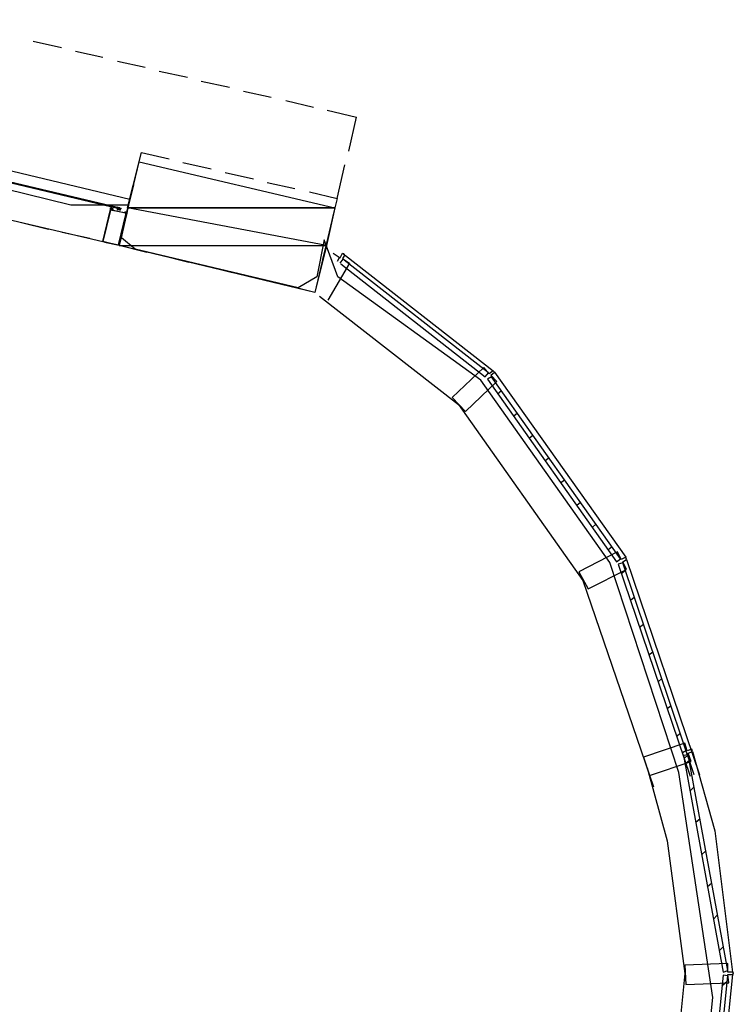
# Model space of a CAD drawing. Header units: feet. Extents: x -79 to 198, y -22 to 181.
# Tile 36 of 92: x 112 to 124, y 46 to 63. Entities that reach past the tile are written whole.
import ezdxf

# ---------------------------------------------------------------- set-up
doc = ezdxf.new("R2010")
doc.units = ezdxf.units.FT
for name, color, linetype in [('A-AREA-UNIDAD', 30, 'CONTINUOUS'), ('A-LINEA', 7, 'CONTINUOUS'), ('A-MURO-CONCRETO', 8, 'CONTINUOUS')]:
    doc.layers.add(name, color=color, linetype=linetype)

msp = doc.modelspace()

# ---------------------------------------------------------------- linework, layer by layer
at = {"layer": 'A-AREA-UNIDAD'}
msp.add_lwpolyline([(123.36, 42.5244), (123.712, 45.9733), (123.12, 49.8844), (121.92, 53.5289), (119.68, 56.6933), (117.2, 58.4889), (116.96, 59.1289), (116.832, 58.4889), (116.512, 58.2933), (113.68, 58.9689), (113.44, 59.1644), (113.568, 59.7333), (112.56, 59.7333), (109.52, 60.48), (108.88, 60.48), (108.8, 60.7644), (104.56, 61.6533), (100.88, 62.6489), (100.32, 62.6489), (98.848, 56.64)], dxfattribs=at)
at = {"layer": 'A-LINEA'}
for p, q in [((113.5867, 59.8311), (100.4267, 62.9511)), ((111.9067, 62.5778), (112.4, 62.4711)), ((112.64, 62.4044), (113.12, 62.2978)), ((113.3733, 62.2311), (113.8533, 62.1244)), ((114.0933, 62.0578), (114.5867, 61.9511)), ((114.8267, 61.8844), (115.32, 61.7778)), ((115.56, 61.7111), (116.04, 61.6044)), ((116.2933, 61.5511), (116.7733, 61.4311)), ((117.0133, 61.3778), (117.52, 61.2578)), ((117.3867, 60.6711), (117.52, 61.2578)), ((114.5067, 60.4711), (115, 60.3644)), ((117.1867, 59.8444), (117.32, 60.4311)), ((115.24, 60.2978), (115.7333, 60.1911)), ((109.1467, 60.0311), (113.12, 59.0978)), ((113.5333, 59.5911), (113.6533, 60.0844)), ((115.9733, 60.1244), (116.4533, 60.0178)), ((113.28, 59.6711), (113.2667, 59.6711)), ((113.28, 59.6844), (113.28, 59.6844)), ((113.3867, 59.6844), (113.3733, 59.6978)), ((113.3733, 59.6978), (113.3733, 59.6978)), ((113.3733, 59.6978), (113.3733, 59.6978)), ((113.3733, 59.6844), (113.3733, 59.6844)), ((113.3867, 59.6844), (113.3733, 59.6844)), ((113.3733, 59.6844), (113.3733, 59.6844)), ((113.3733, 59.6844), (113.3733, 59.6844)), ((113.3867, 59.6844), (113.3733, 59.6844)), ((113.3867, 59.6844), (113.3733, 59.6844)), ((113.3733, 59.6844), (113.3733, 59.6844)), ((113.3733, 59.6844), (113.3733, 59.6844)), ((113.3867, 59.6844), (113.3733, 59.6844)), ((113.3733, 59.6711), (113.3733, 59.6711)), ((113.3733, 59.6711), (113.3733, 59.6711)), ((113.3733, 59.6711), (113.3733, 59.6711)), ((113.3867, 59.6711), (113.3733, 59.6711)), ((113.3733, 59.6711), (113.3733, 59.6711)), ((113.3733, 59.6711), (113.3733, 59.6711)), ((113.3733, 59.6711), (113.3733, 59.6711)), ((113.3733, 59.6711), (113.3733, 59.6711)), ((113.3733, 59.6711), (113.3733, 59.6711)), ((113.3733, 59.6711), (113.3733, 59.6711)), ((113.3733, 59.6711), (113.3733, 59.6578)), ((113.3733, 59.6711), (113.3733, 59.6578)), ((113.3733, 59.6711), (113.3733, 59.6578)), ((113.3733, 59.6711), (113.3733, 59.6578)), ((113.3733, 59.6711), (113.3733, 59.6711)), ((113.3733, 59.6711), (113.3733, 59.6711)), ((113.3733, 59.6711), (113.3733, 59.6711)), ((113.3733, 59.6711), (113.3733, 59.6711)), ((113.3733, 59.6711), (113.3733, 59.6711)), ((113.3733, 59.6711), (113.3733, 59.6711)), ((113.3733, 59.6711), (113.3733, 59.6711)), ((113.3733, 59.6578), (113.3733, 59.6578)), ((113.3733, 59.6578), (113.3733, 59.6578)), ((113.3733, 59.6578), (113.3733, 59.6578)), ((113.3733, 59.6578), (113.3733, 59.6578)), ((113.3733, 59.6578), (113.3733, 59.6578)), ((113.3733, 59.6578), (113.3733, 59.6578)), ((113.3733, 59.6578), (113.3733, 59.6578)), ((113.3733, 59.6578), (113.3733, 59.6578)), ((113.3733, 59.6578), (113.3733, 59.6578)), ((113.3863, 59.685), (113.4427, 59.6716)), ((113.3867, 59.6978), (113.3867, 59.6978)), ((113.3867, 59.6978), (113.3867, 59.6978)), ((113.3867, 59.6978), (113.3867, 59.6844)), ((113.3867, 59.6978), (113.3867, 59.6978)), ((113.4, 59.6844), (113.3867, 59.6844)), ((113.3867, 59.6844), (113.3867, 59.6844)), ((113.3867, 59.6844), (113.3867, 59.6844)), ((113.3867, 59.6844), (113.3867, 59.6844)), ((113.3867, 59.6844), (113.3867, 59.6844)), ((113.3867, 59.6844), (113.3867, 59.6844)), ((113.3867, 59.6844), (113.4, 59.6844)), ((113.3867, 59.6844), (113.3867, 59.6844)), ((113.3867, 59.6844), (113.3867, 59.6844)), ((113.3867, 59.6844), (113.3867, 59.6711)), ((113.3867, 59.6844), (113.3867, 59.6711)), ((113.3867, 59.6844), (113.3867, 59.6844)), ((113.3867, 59.6844), (113.3867, 59.6844)), ((113.3867, 59.6844), (113.3867, 59.6844)), ((113.3867, 59.6844), (113.3867, 59.6711)), ((113.3867, 59.6844), (113.3867, 59.6844)), ((113.3867, 59.6844), (113.3867, 59.6844)), ((113.3867, 59.6844), (113.3867, 59.6844)), ((113.3867, 59.6844), (113.3867, 59.6711)), ((113.3867, 59.6844), (113.3867, 59.6844)), ((113.3867, 59.6844), (113.3867, 59.6844)), ((113.3867, 59.6844), (113.3867, 59.6844)), ((113.3867, 59.6844), (113.3867, 59.6844)), ((113.3867, 59.6844), (113.3867, 59.6844)), ((113.3867, 59.6844), (113.3867, 59.6844)), ((113.3867, 59.6844), (113.3867, 59.6844)), ((113.3867, 59.6844), (113.3867, 59.6844)), ((113.3867, 59.6844), (113.3867, 59.6844)), ((113.3867, 59.6844), (113.3867, 59.6844)), ((113.3867, 59.6844), (113.3867, 59.6844)), ((113.3867, 59.6844), (113.3867, 59.6844)), ((113.3867, 59.6711), (113.3867, 59.6711)), ((113.3867, 59.6711), (113.3867, 59.6711)), ((113.3867, 59.6711), (113.3867, 59.6711)), ((113.3867, 59.6711), (113.3867, 59.6711)), ((113.3867, 59.6711), (113.3867, 59.6711)), ((113.3867, 59.6711), (113.3867, 59.6711)), ((113.3867, 59.6711), (113.3867, 59.6711)), ((113.3867, 59.6711), (113.3867, 59.6711)), ((113.4, 59.6711), (113.3867, 59.6711)), ((113.3867, 59.6711), (113.3867, 59.6711)), ((113.4, 59.6711), (113.3867, 59.6711)), ((113.3867, 59.6711), (113.3867, 59.6711)), ((113.3867, 59.6711), (113.4, 59.6711)), ((113.3867, 59.6711), (113.4, 59.6711)), ((113.3867, 59.6711), (113.3867, 59.6711)), ((113.3867, 59.6711), (113.3867, 59.6711)), ((113.3867, 59.6711), (113.3867, 59.6711)), ((113.3867, 59.6711), (113.3867, 59.6711)), ((113.3867, 59.6711), (113.3867, 59.6711)), ((113.3867, 59.6711), (113.3867, 59.6711)), ((113.3867, 59.6711), (113.3867, 59.6711)), ((113.3867, 59.6711), (113.3867, 59.6711)), ((113.3867, 59.6711), (113.3867, 59.6711)), ((113.3867, 59.6711), (113.3867, 59.6711)), ((113.4, 59.6844), (113.4, 59.6844)), ((113.4, 59.6844), (113.4, 59.6844)), ((113.4, 59.6844), (113.4, 59.6844)), ((113.4, 59.6844), (113.4, 59.6711)), ((113.4, 59.6844), (113.4, 59.6844)), ((113.4, 59.6844), (113.4, 59.6844)), ((113.4, 59.6844), (113.4, 59.6844)), ((113.4, 59.6844), (113.4, 59.6844)), ((113.4, 59.6844), (113.4133, 59.6711)), ((113.4, 59.6844), (113.4, 59.6844)), ((113.4, 59.6844), (113.4, 59.6844)), ((113.4, 59.6844), (113.4, 59.6844)), ((113.4, 59.6844), (113.4, 59.6844)), ((113.4, 59.6844), (113.4, 59.6844)), ((113.4, 59.6844), (113.4, 59.6844)), ((113.4, 59.6844), (113.4, 59.6844)), ((113.4, 59.6844), (113.4, 59.6844)), ((113.4, 59.6844), (113.4133, 59.6844)), ((113.4, 59.6844), (113.4133, 59.6844)), ((113.4, 59.6844), (113.4, 59.6844)), ((113.4, 59.6844), (113.4, 59.6844)), ((113.4, 59.6844), (113.4, 59.6844)), ((113.4, 59.6844), (113.4, 59.6844)), ((113.4, 59.6711), (113.4, 59.6711)), ((113.4, 59.6711), (113.4, 59.6711)), ((113.4, 59.6711), (113.4, 59.6711)), ((113.4, 59.6711), (113.4, 59.6711)), ((113.4, 59.6711), (113.4, 59.6711)), ((113.4, 59.6711), (113.4, 59.6711)), ((113.4, 59.6711), (113.4, 59.6711)), ((113.4, 59.6711), (113.4, 59.6711)), ((113.4, 59.6711), (113.4, 59.6711)), ((113.4, 59.6711), (113.4, 59.6711)), ((113.4, 59.6711), (113.4, 59.6711)), ((113.4, 59.6711), (113.4, 59.6711)), ((113.4, 59.6711), (113.4, 59.6711)), ((113.4, 59.6711), (113.4, 59.6711)), ((113.4, 59.6711), (113.4, 59.6711)), ((113.4, 59.6711), (113.4, 59.6711)), ((113.4, 59.6711), (113.4, 59.6711)), ((113.4, 59.6711), (113.4, 59.6711)), ((113.4, 59.6711), (113.4, 59.6711)), ((113.4, 59.6711), (113.4, 59.6711)), ((113.4, 59.6711), (113.4, 59.6711)), ((113.4, 59.6711), (113.4, 59.6711)), ((113.4, 59.6711), (113.4, 59.6711)), ((113.4, 59.6711), (113.4, 59.6711)), ((113.4, 59.6711), (113.4, 59.6711)), ((113.4, 59.6711), (113.4, 59.6711)), ((113.4, 59.6711), (113.4, 59.6711)), ((113.4, 59.6711), (113.4, 59.6711)), ((113.4, 59.6711), (113.4, 59.6711)), ((113.4, 59.6711), (113.4, 59.6711)), ((113.4133, 59.6844), (113.4133, 59.6844)), ((113.4133, 59.6844), (113.4133, 59.6844)), ((113.4133, 59.6844), (113.4133, 59.6844)), ((113.4133, 59.6844), (113.4133, 59.6844)), ((113.4133, 59.6844), (113.4133, 59.6844)), ((113.4133, 59.6844), (113.4133, 59.6844)), ((113.4133, 59.6844), (113.4133, 59.6844)), ((113.4133, 59.6844), (113.4133, 59.6844)), ((113.4133, 59.6844), (113.4133, 59.6844)), ((113.4133, 59.6711), (113.4133, 59.6844)), ((113.4133, 59.6844), (113.4133, 59.6844)), ((113.4133, 59.6844), (113.4133, 59.6844)), ((113.4133, 59.6844), (113.4133, 59.6711)), ((113.4133, 59.6844), (113.4133, 59.6844)), ((113.4133, 59.6844), (113.4133, 59.6844)), ((113.4133, 59.6844), (113.4133, 59.6844)), ((113.4133, 59.6844), (113.4133, 59.6844)), ((113.4133, 59.6711), (113.4133, 59.6711)), ((113.4133, 59.6711), (113.4133, 59.6711)), ((113.4133, 59.6711), (113.4133, 59.6578)), ((113.4133, 59.6578), (113.4267, 59.6711)), ((113.4133, 59.6711), (113.4133, 59.6711)), ((113.4133, 59.6711), (113.4133, 59.6711)), ((113.4133, 59.6711), (113.4133, 59.6711)), ((113.4133, 59.6711), (113.4133, 59.6711)), ((113.4133, 59.6711), (113.4133, 59.6711)), ((113.4133, 59.6711), (113.4133, 59.6711)), ((113.4133, 59.6711), (113.4133, 59.6711)), ((113.4133, 59.6711), (113.4133, 59.6711)), ((113.4133, 59.6711), (113.4133, 59.6711)), ((113.4133, 59.6711), (113.4133, 59.6711)), ((113.4133, 59.6711), (113.4133, 59.6711)), ((113.4133, 59.6711), (113.4133, 59.6711)), ((113.4133, 59.6711), (113.4133, 59.6711)), ((113.4133, 59.6711), (113.4133, 59.6711)), ((113.4133, 59.6711), (113.4133, 59.6711)), ((113.4133, 59.6711), (113.4133, 59.6711)), ((113.4133, 59.6711), (113.4133, 59.6711)), ((113.4133, 59.6711), (113.4133, 59.6711)), ((113.4133, 59.6711), (113.4133, 59.6711)), ((113.4133, 59.6711), (113.4133, 59.6711)), ((113.4133, 59.6711), (113.4133, 59.6711)), ((113.4133, 59.6711), (113.4133, 59.6711)), ((113.4133, 59.6711), (113.4133, 59.6711)), ((113.4133, 59.6711), (113.4133, 59.6711)), ((113.4133, 59.6578), (113.4133, 59.6578)), ((113.4133, 59.6578), (113.4133, 59.6578)), ((113.4133, 59.6578), (113.4133, 59.6578)), ((113.4133, 59.6578), (113.4133, 59.6578)), ((113.4133, 59.6578), (113.4133, 59.6578)), ((113.4133, 59.6578), (113.4133, 59.6444)), ((113.4133, 59.6578), (113.4133, 59.6578)), ((113.4133, 59.6578), (113.4267, 59.6578)), ((113.4133, 59.6578), (113.4133, 59.6578)), ((113.4133, 59.6578), (113.4133, 59.6578)), ((113.4133, 59.6578), (113.4133, 59.6578)), ((113.4133, 59.6578), (113.4133, 59.6578)), ((113.4133, 59.6578), (113.4133, 59.6578)), ((113.4133, 59.6578), (113.4133, 59.6578)), ((113.4133, 59.6578), (113.4133, 59.6578)), ((113.4133, 59.6578), (113.4133, 59.6578)), ((113.4133, 59.6578), (113.4133, 59.6578)), ((113.4133, 59.6578), (113.4133, 59.6578)), ((113.4133, 59.6578), (113.4133, 59.6578)), ((113.4267, 59.6844), (113.4267, 59.6844)), ((113.4267, 59.6844), (113.4267, 59.6844)), ((113.4267, 59.6844), (113.4267, 59.6844)), ((113.4267, 59.6844), (113.4267, 59.6711)), ((113.4267, 59.6844), (113.4267, 59.6844)), ((113.4267, 59.6844), (113.4267, 59.6711)), ((113.4267, 59.6844), (113.4267, 59.6844)), ((113.4267, 59.6844), (113.4267, 59.6844)), ((113.4267, 59.6844), (113.4267, 59.6844)), ((113.4267, 59.6844), (113.4267, 59.6844)), ((113.4267, 59.6844), (113.4267, 59.6844)), ((113.4267, 59.6711), (113.4267, 59.6711)), ((113.4267, 59.6711), (113.4267, 59.6711)), ((113.4267, 59.6711), (113.4267, 59.6711)), ((113.4267, 59.6711), (113.4267, 59.6711)), ((113.4267, 59.6711), (113.4267, 59.6711)), ((113.4267, 59.6711), (113.4267, 59.6711)), ((113.4267, 59.6711), (113.4267, 59.6711)), ((113.4267, 59.6711), (113.4267, 59.6711)), ((113.4267, 59.6711), (113.4267, 59.6711)), ((113.4267, 59.6711), (113.4267, 59.6711)), ((113.4267, 59.6711), (113.4267, 59.6711)), ((113.4267, 59.6711), (113.4267, 59.6711)), ((113.4267, 59.6711), (113.4267, 59.6711)), ((113.4267, 59.6711), (113.4267, 59.6711)), ((113.4267, 59.6711), (113.4267, 59.6711)), ((113.4267, 59.6711), (113.4267, 59.6711)), ((113.4267, 59.6711), (113.4267, 59.6711)), ((113.4267, 59.6711), (113.4267, 59.6711)), ((113.4267, 59.6578), (113.4267, 59.6578)), ((113.4267, 59.6578), (113.4267, 59.6578)), ((113.4267, 59.6578), (113.4267, 59.6578)), ((113.4267, 59.6578), (113.4267, 59.6578)), ((113.4267, 59.6578), (113.4267, 59.6578)), ((113.4267, 59.6578), (113.4267, 59.6578)), ((113.4267, 59.6578), (113.4267, 59.6578)), ((113.4133, 59.6444), (113.4133, 59.6444)), ((113.4267, 59.6444), (113.4133, 59.6444)), ((113.4133, 59.6444), (113.4133, 59.6444)), ((113.4133, 59.6444), (113.4133, 59.6444)), ((113.4133, 59.6444), (113.4133, 59.6444)), ((113.4133, 59.6444), (113.4133, 59.6444)), ((112.1733, 59.3111), (111.68, 59.4311)), ((112.8933, 59.1511), (112.4133, 59.2578)), ((117.0533, 59.2711), (116.9333, 58.7911)), ((113.4, 59.0311), (113.1467, 59.0844)), ((114.6133, 58.7378), (114.1333, 58.8578)), ((117.2267, 58.8311), (117.1867, 58.7511)), ((117.3333, 58.8578), (119.8933, 56.8578)), ((115.3467, 58.5644), (114.8533, 58.6844)), ((117.24, 58.7244), (117.2933, 58.7911)), ((116.08, 58.3911), (115.5867, 58.5111)), ((116.88, 58.5511), (116.8, 58.2178)), ((116.8, 58.2178), (116.32, 58.3378)), ((116.88, 58.1511), (119.2933, 56.2711)), ((119.8667, 56.7511), (119.8, 56.7111)), ((119.9067, 56.8444), (119.9067, 56.8444)), ((119.9067, 56.8444), (119.9067, 56.8444)), ((119.92, 56.8311), (122.2, 53.6178)), ((119.9733, 56.4578), (120.04, 56.5111)), ((119.2933, 56.2711), (121.4533, 53.2178)), ((120.2533, 56.0711), (120.32, 56.1244)), ((120.52, 55.6844), (120.5867, 55.7378)), ((120.8, 55.2978), (120.8667, 55.3511)), ((121.0667, 54.9111), (121.1333, 54.9644)), ((121.3467, 54.5244), (121.4133, 54.5778)), ((121.6133, 54.1378), (121.68, 54.1911)), ((121.8933, 53.7511), (121.96, 53.8044)), ((122.2, 53.6044), (122.2133, 53.5911)), ((122.2133, 53.5911), (122.2133, 53.5911)), ((122.2133, 53.5778), (123.48, 49.8444)), ((122.0667, 53.4978), (123.32, 49.8178)), ((122.12, 53.3378), (122.1867, 53.3911)), ((121.4533, 53.2178), (122.68, 49.6311)), ((122.28, 52.8711), (122.3467, 52.9244)), ((122.44, 52.4044), (122.5067, 52.4578)), ((122.6, 51.9244), (122.6667, 51.9778)), ((122.76, 51.4578), (122.8267, 51.5111)), ((122.92, 50.9911), (122.9867, 51.0444)), ((123.08, 50.5111), (123.1467, 50.5644)), ((123.1867, 50.2311), (123.2533, 50.2711)), ((123.36, 50.2578), (123.36, 50.2578)), ((123.2133, 50.1244), (123.28, 50.1911)), ((123.24, 50.0444), (123.3067, 50.0978)), ((123.36, 50.2444), (123.7467, 48.8711)), ((122.5733, 49.9644), (122.92, 48.6978)), ((123.32, 49.5644), (123.3867, 49.6311)), ((123.4133, 49.0178), (123.4933, 49.0844)), ((123.7467, 48.8711), (124.0533, 46.4178)), ((122.92, 48.6978), (123.2267, 46.3911)), ((123.52, 48.4578), (123.5867, 48.5244)), ((123.6133, 47.8978), (123.6933, 47.9644)), ((123.72, 47.3378), (123.7867, 47.4044)), ((123.8267, 46.7911), (123.8933, 46.8578)), ((123.2267, 46.3911), (122.84, 42.6978)), ((124.0533, 46.3778), (123.6667, 42.5244)), ((124.0667, 46.4044), (124.0667, 46.3911)), ((124.0667, 46.4044), (124.0667, 46.4044)), ((123.8667, 46.1778), (123.96, 46.2578))]:
    msp.add_line(p, q, dxfattribs=at)
for points in [[(109.1867, 60.6844), (113.3733, 59.6978), (113.3733, 59.6844), (113.3733, 59.6711), (109.1867, 60.6711), (109.1733, 60.6711), (109.1867, 60.6844)], [(113.7067, 60.3244), (113.7867, 60.6444), (114.2667, 60.5378)], [(117.1467, 59.6844), (116.8, 58.2178), (113.4, 59.0311), (113.7467, 60.4844), (117.1467, 59.6844)], [(116.7067, 59.9644), (117.1867, 59.8444), (117.1067, 59.5244)], [(113.12, 59.0978), (113.2533, 59.6578), (113.5333, 59.5911), (113.4, 59.0311), (113.12, 59.0978), (113.3867, 59.0444), (113.52, 59.5911), (113.2533, 59.6444), (113.12, 59.0978)], [(113.2533, 59.6444), (113.2533, 59.6578), (113.2533, 59.6578), (113.2533, 59.6578), (113.2533, 59.6578), (113.2533, 59.6578), (113.2533, 59.6578), (113.2533, 59.6578), (113.2533, 59.6844), (113.2533, 59.6844), (113.2533, 59.6844), (113.2667, 59.6844), (113.2667, 59.6844)], [(113.2667, 59.6444), (113.2667, 59.6444), (113.2667, 59.6578), (113.2667, 59.6578), (113.2533, 59.6578)], [(113.28, 59.6711), (113.2933, 59.6711), (113.2933, 59.6711), (113.2933, 59.6578), (113.2933, 59.6578), (113.2667, 59.6578), (113.2667, 59.6578), (113.2667, 59.6578), (113.2667, 59.6444), (113.2667, 59.6444), (113.2667, 59.6444), (113.2667, 59.6444)], [(113.3733, 59.6978), (113.3733, 59.6844), (113.3733, 59.6711), (113.3733, 59.6578), (113.3733, 59.6444)], [(113.3733, 59.6578), (113.3733, 59.6711), (113.3733, 59.6578)], [(113.3733, 59.6578), (113.3733, 59.6711), (113.3733, 59.6578)], [(113.4264, 59.6344), (113.4107, 59.6574), (113.3872, 59.6424)], [(113.4133, 59.6711), (113.4133, 59.6844), (113.4, 59.6844)], [(113.4267, 59.6844), (113.4267, 59.6711), (113.4133, 59.6711)], [(113.4133, 59.6444), (113.4267, 59.6578), (113.4267, 59.6711), (113.4267, 59.6844)], [(113.4267, 59.6444), (113.4133, 59.6444), (113.4133, 59.6578)], [(113.5067, 59.6178), (113.5067, 59.6178), (113.5067, 59.6178), (113.5067, 59.6178), (113.4933, 59.6044), (113.4933, 59.6044), (113.5067, 59.6044), (113.5067, 59.6044), (113.5067, 59.5911), (113.5067, 59.5911), (113.5067, 59.5911), (113.5067, 59.5911)], [(113.5067, 59.6178), (113.52, 59.6178), (113.52, 59.6178), (113.5333, 59.6178), (113.5333, 59.6178)], [(113.5067, 59.5911), (113.52, 59.5911), (113.52, 59.5911), (113.52, 59.5911), (113.52, 59.5911)], [(113.52, 59.5911), (113.52, 59.5911), (113.52, 59.5911), (113.52, 59.5911), (113.52, 59.5911), (113.52, 59.5911), (113.52, 59.5911), (113.5333, 59.5911), (113.5333, 59.5911), (113.5467, 59.6178), (113.5467, 59.6178)], [(113.88, 58.9111), (113.4, 59.0311), (113.48, 59.3511)], [(117.12, 58.8978), (117.24, 58.8178), (117.28, 58.8978), (117.32, 58.8711), (117.28, 58.8044), (117.4, 58.7244), (117.0267, 58.0844)], [(117.3067, 58.8844), (117.3067, 58.8844), (117.2933, 58.8844)], [(117.2533, 58.7111), (119.76, 56.7511), (119.8133, 56.8178), (117.3067, 58.7778)], [(119.96, 56.6711), (119.8533, 56.7778), (119.92, 56.8311), (119.8933, 56.8578), (119.8267, 56.8044), (119.7333, 56.9111), (119.1867, 56.3911), (119.4133, 56.1511), (119.96, 56.6711)], [(119.8, 56.7111), (122.04, 53.5378), (122.1067, 53.5911), (119.8667, 56.7511)], [(122.2133, 53.4044), (122.1467, 53.5378), (122.2133, 53.5778), (122.2, 53.6178), (122.12, 53.5778), (122.0533, 53.7111), (121.3867, 53.3644), (121.5467, 53.0711), (122.2133, 53.4044)], [(123.3867, 49.8444), (122.1467, 53.5244), (122.0667, 53.4978)], [(123.3333, 50.0711), (123.28, 50.2178), (123.36, 50.2444), (123.3467, 50.2844), (123.2667, 50.2578), (123.2267, 50.3911), (122.5067, 50.1511), (122.6133, 49.8311), (123.3333, 50.0711)], [(123.2, 50.1778), (123.8933, 46.4178), (123.9733, 46.4444), (123.28, 50.1911), (123.2, 50.1778)], [(123.9867, 46.2311), (123.9733, 46.3778), (124.0667, 46.3778), (124.0667, 46.4178), (123.9733, 46.4178), (123.9733, 46.5644), (123.2267, 46.5378), (123.24, 46.2044), (123.9867, 46.2311)], [(123.8933, 46.3644), (123.5067, 42.5778), (123.5867, 42.5644), (123.9733, 46.3511), (123.8933, 46.3644)]]:
    msp.add_lwpolyline(points, dxfattribs=at)
at = {"layer": 'A-MURO-CONCRETO'}
for points in [[(113.7467, 60.4844), (117.1467, 59.6844), (113.5467, 59.6844), (113.7467, 60.4844), (113.7467, 60.4844)], [(113.5467, 59.6844), (113.4, 59.0311), (117, 59.0311), (113.5467, 59.6844)], [(113.5467, 59.6844), (117.1467, 59.6844), (117, 59.0311), (113.5467, 59.6844), (113.5467, 59.6844)], [(113.4, 59.0311), (117, 59.0311), (116.8, 58.2178), (113.4, 59.0311), (113.4, 59.0311)]]:
    msp.add_lwpolyline(points, dxfattribs=at)

doc.saveas('drawing.dxf')
